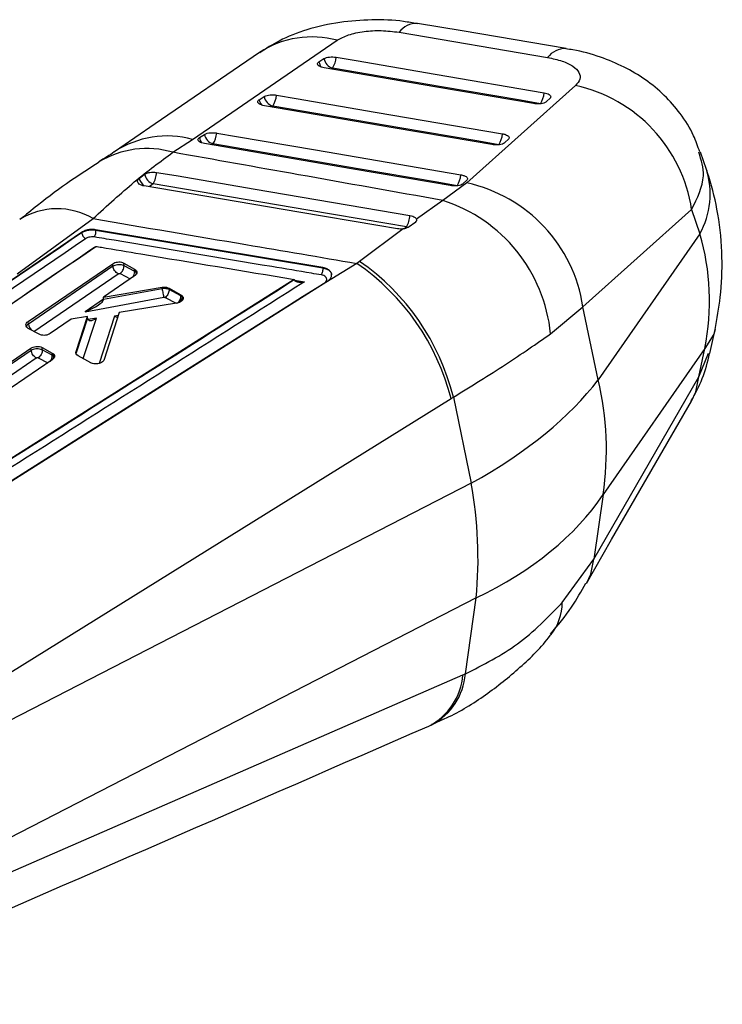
# Model space of a CAD drawing. Header units: millimetres. Extents: x 21 to 401, y 14 to 292.
# Tile 8 of 52: x 93 to 113, y 99 to 128. Entities that reach past the tile are written whole.
import ezdxf

# ---------------------------------------------------------------- set-up
doc = ezdxf.new("R2010")
doc.units = ezdxf.units.MM

msp = doc.modelspace()

# ---------------------------------------------------------------- linework, layer by layer
at = {"color": 7, "linetype": 'Continuous', "lineweight": 25}
for p, q in [((103.745287, 127.194397), (108.04116, 126.465631)), ((101.427316, 126.33933), (101.573078, 126.431626)), ((108.845106, 125.652157), (105.701537, 122.837404)), ((99.698225, 125.244311), (99.843986, 125.336626)), ((108.109953, 125.289249), (108.008439, 125.189324)), ((97.202803, 123.724557), (97.771005, 124.097062)), ((97.969137, 124.149243), (98.114899, 124.241557)), ((106.905751, 124.103875), (106.804237, 124.003959)), ((112.632766, 123.225867), (112.458368, 123.73252)), ((96.229684, 122.971602), (96.383335, 123.087866)), ((105.701537, 122.837404), (105.012536, 122.33139)), ((105.701548, 122.918594), (105.600033, 122.818679)), ((105.012536, 122.33139), (104.247532, 121.79034)), ((109.061106, 119.254203), (112.205617, 122.068969)), ((112.205617, 122.068969), (112.446207, 121.370023)), ((92.700608, 120.212964), (94.89414, 121.806756)), ((104.200469, 121.690528), (104.037849, 121.572103)), ((94.56173, 121.406534), (80.805546, 112.031861)), ((94.561902, 121.402575), (94.561728, 121.406563)), ((101.537566, 120.391082), (94.969007, 121.487522)), ((94.969505, 121.476037), (94.969007, 121.487522)), ((94.969505, 121.476037), (101.538035, 120.380271)), ((103.86512, 121.510779), (102.599787, 120.570863)), ((112.446207, 121.370023), (109.500329, 117.145873)), ((93.021267, 118.834687), (95.463621, 120.503221)), ((95.466803, 120.429839), (93.024673, 118.756139)), ((95.466803, 120.429839), (95.463621, 120.503221)), ((95.466849, 120.429836), (95.466803, 120.429839)), ((95.785997, 120.523062), (96.096122, 120.350414)), ((95.789503, 120.442266), (95.785997, 120.523062)), ((96.099231, 120.278754), (95.7895, 120.442268)), ((102.522753, 120.513203), (100.954535, 119.544438)), ((101.538035, 120.380271), (101.537566, 120.391082)), ((102.599787, 120.570863), (102.522753, 120.513203)), ((96.096669, 120.151629), (95.19745, 119.538248)), ((96.096122, 120.350414), (96.136122, 120.319565)), ((96.099231, 120.278754), (96.096122, 120.350414)), ((96.139129, 120.250254), (96.136122, 120.319565)), ((96.139129, 120.250245), (96.139129, 120.250254)), ((100.714095, 120.049746), (85.044416, 110.143345)), ((92.17359, 113.997322), (101.575476, 119.938469)), ((95.19745, 119.538248), (96.89114, 119.824106)), ((96.892976, 119.781753), (96.89114, 119.824106)), ((100.714697, 120.04597), (100.714095, 120.049746)), ((100.954535, 119.544438), (101.66859, 119.995697)), ((101.66859, 119.995697), (101.668112, 119.985245)), ((95.19984, 119.483137), (95.19745, 119.538248)), ((96.892976, 119.781753), (95.199593, 119.472612)), ((96.89298, 119.781678), (96.892976, 119.781753)), ((97.091337, 119.797179), (97.433466, 119.60726)), ((97.093208, 119.75403), (97.091337, 119.797179)), ((97.09321, 119.75401), (97.093208, 119.75403)), ((97.434926, 119.573629), (97.093208, 119.75403)), ((97.433466, 119.60726), (97.471088, 119.579015)), ((97.434926, 119.573629), (97.433466, 119.60726)), ((97.472455, 119.547491), (97.471088, 119.579015)), ((97.472455, 119.547491), (97.472449, 119.547444)), ((94.668746, 119.117682), (96.94125, 119.532554)), ((97.309748, 119.361967), (95.650186, 119.089405)), ((108.126323, 118.477448), (109.061106, 119.254203)), ((109.500329, 117.145873), (109.061106, 119.254203)), ((94.735657, 118.975011), (94.260529, 118.899158)), ((94.401757, 117.964399), (94.735657, 118.975011)), ((94.737566, 118.931001), (94.735657, 118.975011)), ((95.650186, 119.089405), (95.214292, 117.734556)), ((93.024673, 118.756139), (93.021267, 118.834687)), ((94.260529, 118.899158), (93.654211, 118.485572)), ((94.737692, 118.928257), (94.403271, 117.929506)), ((94.603969, 117.765001), (94.993661, 118.928818)), ((93.021694, 118.635984), (92.976826, 118.672424)), ((93.331766, 118.464737), (93.021694, 118.635984)), ((112.730793, 117.904948), (112.880818, 118.603393)), ((91.358953, 116.873957), (93.099736, 118.061251)), ((93.102492, 117.997679), (91.361952, 116.804815)), ((93.102492, 117.997679), (93.099736, 118.061251)), ((93.102535, 117.997675), (93.102492, 117.997679)), ((93.422078, 118.081869), (93.712816, 117.921677)), ((93.425192, 118.010106), (93.422078, 118.081869)), ((93.71563, 117.856785), (93.425192, 118.010106)), ((93.712816, 117.921677), (93.748085, 117.895961)), ((93.71563, 117.856785), (93.712816, 117.921677)), ((93.750825, 117.832781), (93.748085, 117.895961)), ((93.750827, 117.832762), (93.750825, 117.832781)), ((94.403271, 117.929506), (94.401757, 117.964399)), ((94.463757, 117.840574), (94.421209, 117.874111)), ((94.829999, 117.638952), (94.463757, 117.840574)), ((112.590096, 118.053071), (109.644218, 113.828926)), ((112.415157, 117.238639), (112.590096, 118.053071)), ((93.713263, 117.723947), (91.972405, 116.538576)), ((109.377191, 111.967798), (112.415157, 117.238639)), ((86.717875, 105.102234), (105.246239, 116.605093)), ((105.246239, 116.605093), (105.313586, 116.646633)), ((105.313586, 116.646633), (105.832337, 114.156547)), ((105.832337, 114.156547), (86.740138, 104.346083)), ((109.644218, 113.828926), (109.377191, 111.967798)), ((108.463383, 110.707493), (109.377191, 111.967798)), ((105.976048, 110.843722), (86.883849, 101.033254)), ((105.66067, 108.645595), (105.976048, 110.843722)), ((86.918215, 100.483972), (105.592812, 108.615849)), ((105.592812, 108.615849), (105.66067, 108.645595))]:
    msp.add_line(p, q, dxfattribs=at)
at = {"color": 8, "linetype": 'Continuous', "lineweight": 25}
for p, q in [((101.819364, 126.156956), (101.780521, 126.132365)), ((100.090252, 125.061936), (100.051366, 125.037311)), ((98.361152, 123.966852), (98.322238, 123.942211)), ((96.632226, 122.812342), (96.519121, 122.726541)), ((103.88121, 121.513314), (103.958226, 121.568519)), ((93.184907, 118.545842), (95.616422, 120.212262)), ((95.674717, 120.216611), (95.966281, 120.062695)), ((100.72141, 120.030249), (101.009445, 119.982253)), ((95.199887, 119.481721), (94.668746, 119.117682)), ((96.978768, 119.528184), (97.297455, 119.359945)), ((95.511567, 118.986845), (95.066752, 117.621542)), ((95.623613, 119.006813), (95.511567, 118.986845)), ((94.993661, 118.928818), (94.752106, 118.887121)), ((112.415157, 117.238639), (112.688899, 117.913865)), ((91.516173, 116.590396), (93.252128, 117.780121)), ((93.310403, 117.784452), (93.587385, 117.638238)), ((94.603969, 117.765001), (94.599123, 117.76531))]:
    msp.add_line(p, q, dxfattribs=at)
at = {"color": 7, "linetype": 'Continuous', "lineweight": 25, "flags": 128}
for points in [[(108.572386, 126.721812), (105.565001, 127.231657), (104.276118, 127.45017)], [(97.771005, 124.097062), (101.466097, 126.625502), (101.95772, 126.961938)], [(99.703251, 126.60654), (96.693217, 124.547634), (95.515457, 123.741856)], [(101.927489, 126.471869), (102.498686, 126.374269), (104.783478, 125.98384), (107.937567, 125.444862)], [(107.632427, 125.132192), (107.06123, 125.229822), (104.776439, 125.620322), (101.578106, 126.166954)], [(107.829461, 125.129907), (107.25826, 125.227514), (104.973463, 125.617963), (101.819364, 126.156956)], [(100.19839, 125.37685), (100.76959, 125.279183), (103.05439, 124.888534), (106.733359, 124.259509)], [(106.428231, 123.946866), (105.85703, 124.044544), (103.572231, 124.435241), (99.849017, 125.071911)], [(106.625233, 123.944554), (106.054034, 124.042219), (103.76923, 124.43289), (100.090252, 125.061936)], [(98.4693, 124.281771), (99.040501, 124.184076), (101.325306, 123.793277), (105.529154, 123.074241)], [(105.224032, 122.761609), (104.652831, 122.859313), (102.368025, 123.250142), (98.119933, 123.976811)], [(105.421015, 122.759286), (104.849813, 122.85699), (102.565006, 123.247804), (98.361152, 123.966852)], [(96.731276, 123.144794), (97.29352, 123.049295), (99.577955, 122.661181), (104.057962, 121.899686)], [(103.695155, 121.5128), (103.127983, 121.60879), (100.843579, 121.995308), (96.373696, 122.751138)], [(103.958226, 121.568519), (103.387161, 121.665527), (101.102911, 122.053462), (96.632226, 122.812342)], [(100.954535, 119.544438), (100.580003, 119.307753), (97.03278, 117.066283), (92.265434, 114.054338)], [(109.161214, 111.259564), (109.892222, 112.527901), (112.199061, 116.530052)]]:
    msp.add_lwpolyline(points, dxfattribs=at)
at = {"color": 8, "linetype": 'Continuous', "lineweight": 25, "flags": 128}
for points in [[(103.958226, 121.568519), (103.999534, 121.55908), (104.020469, 121.55711)], [(96.157001, 120.225081), (96.139151, 120.250232), (96.139129, 120.250254), (96.139129, 120.250254)], [(97.498106, 119.489755), (97.492646, 119.520249), (97.472477, 119.547467), (97.472455, 119.547491), (97.472455, 119.547491)], [(112.880969, 118.604095), (112.843648, 118.47154), (112.590096, 118.053071)], [(93.773703, 117.799629), (93.77203, 117.806642), (93.750849, 117.832759), (93.750825, 117.832781), (93.750825, 117.832781)], [(94.418441, 117.876312), (94.408943, 117.899493), (94.403271, 117.929506)], [(112.199629, 116.531185), (112.324106, 116.803373), (112.415157, 117.238639)], [(109.160559, 111.25843), (109.286191, 111.532644), (109.377191, 111.967798)]]:
    msp.add_lwpolyline(points, dxfattribs=at)
at = {"color": 8, "linetype": 'Continuous', "lineweight": 25}
for centre, radius, start, end in [((104.248491, 126.828852), 0.621962, 87.4838246, 144.0040682), ((101.224208, 124.285531), 2.775102, 74.6735114, 123.2245697), ((108.545666, 126.09904), 0.623631, 87.750615, 143.9966342), ((101.794762, 126.415836), 0.375327, 191.7615684, 218.542155), ((100.065817, 125.32086), 0.375478, 191.7634936, 218.5359762), ((97.036648, 121.420958), 2.775034, 74.6550555, 123.2387926), ((98.336776, 124.225795), 0.375525, 191.7624809, 218.5353138), ((96.44857, 121.163871), 2.669452, 73.5880169, 121.2637056), ((96.625428, 123.077343), 0.409626, 194.9597036, 232.033917), ((110.34259, 122.518788), 2.396845, 331.3614662, 17.1577619), ((93.855579, 120.057699), 2.034161, 59.298852, 121.962193), ((95.820021, 120.279968), 0.279213, 323.5847997, 359.7507873), ((97.149149, 119.576575), 0.285792, 313.4931714, 359.4093278), ((93.335324, 118.809273), 0.315162, 189.7059477, 225.8805632), ((93.435337, 117.858247), 0.280297, 320.2235161, 359.7012362), ((106.969437, 110.714965), 1.493965, 321.481104, 359.7134615), ((103.744657, 108.782828), 1.855683, 297.7451002, 354.837394), ((103.831237, 108.798272), 1.835793, 298.0728298, 355.2293715)]:
    msp.add_arc(centre, radius, start, end, dxfattribs=at)
at = {"color": 7, "linetype": 'Continuous', "lineweight": 25}
for centre, radius, start, end in [((101.925186, 126.499595), 0.358608, 190.9257412, 252.8370954), ((101.304325, 126.509812), 0.624318, 325.5847742, 356.5156595), ((107.939011, 121.434941), 4.313458, 8.452438, 77.8739954), ((100.196096, 125.404565), 0.358605, 190.9208637, 252.8331461), ((99.575196, 125.414825), 0.62435, 325.5831373, 356.5129224), ((107.314242, 125.482784), 0.624477, 325.5924496, 356.5184882), ((98.467043, 124.309502), 0.358639, 190.920793, 252.8269437), ((97.845879, 124.319834), 0.624582, 325.5873335, 356.5061486), ((106.109967, 124.297486), 0.624548, 325.5907225, 356.513785), ((96.764264, 123.181794), 0.392338, 193.8514957, 250.3336406), ((96.015015, 123.177214), 0.716995, 329.4099747, 357.4083975), ((104.90563, 123.112285), 0.624684, 325.5918651, 356.5083991), ((104.794565, 118.620489), 4.313348, 8.4484378, 77.8617591), ((103.634548, 118.033185), 4.513692, 5.6485175, 72.2243425), ((103.347887, 121.932936), 0.710854, 329.1597146, 357.3189755), ((98.692181, 114.940724), 6.762085, 14.2487711, 55.4950194), ((98.795297, 115.039392), 6.713517, 13.8513453, 55.4802003), ((101.053539, 115.117856), 8.686836, 351.4670893, 13.5007831), ((93.661193, 111.969032), 12.366163, 354.7789103, 10.1889642)]:
    msp.add_arc(centre, radius, start, end, dxfattribs=at)
for centre, major_axis, ratio, start_param, end_param in [((99.821299, 118.436061), (12.801971, 2.156274), 0.733784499, 6.017806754, 6.366872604), ((95.939545, 120.18342), (0.225939, 0.012546), 0.556476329, 0.457793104, 0.755473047), ((97.274986, 119.478171), (0.226233, 0.01258), 0.556536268, 0.479752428, 0.755142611), ((94.651387, 119.266572), (0.54562, 0.22473), 0.245085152, 4.643444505, 6.156556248), ((94.880322, 119.423479), (0.317671, 0.073305), 0.477120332, 6.128862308, 6.194899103), ((95.494208, 119.135732), (-0.137421, 0.157915), 0.501228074, 2.203050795, 2.849893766), ((94.778767, 119.043605), (0.019163, 0.193314), 0.191945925, 2.211497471, 2.229057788), ((94.976302, 119.077707), (0.223295, 0.191666), 0.440580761, 2.811634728, 4.423620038), ((93.553026, 117.759881), (0.229561, 0.012964), 0.557204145, 0.501669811, 0.752697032), ((94.626511, 117.911899), (0.228024, 0.012787), 0.556898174, 2.902875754, 3.134539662), ((96.842583, 117.83083), (13.601963, 2.449108), 0.468116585, 5.347231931, 5.815419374), ((96.842583, 117.83083), (13.740602, -1.495104), 0.613559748, 5.504177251, 5.972364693)]:
    msp.add_ellipse(centre, major_axis=major_axis, ratio=ratio, start_param=start_param, end_param=end_param, dxfattribs=at)
for points, knots in [([(104.269241, 127.435536), (104.138396, 127.461421), (103.710625, 127.546046), (102.950268, 127.565731), (102.004905, 127.498705), (101.105142, 127.293775), (100.325427, 126.998493), (99.897381, 126.720967), (99.713349, 126.601648)], [0, 0, 0, 0, 0.0838114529, 0.2740067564, 0.4664538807, 0.6738904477, 0.859793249, 1, 1, 1, 1]), ([(101.95772, 126.961938), (102.058019, 127.017292), (102.258833, 127.128118), (102.715904, 127.224793), (103.236648, 127.257411), (103.572991, 127.215742), (103.745287, 127.194397)], [0, 0, 0, 0, 0.2534150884, 0.507371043, 0.7476451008, 1, 1, 1, 1]), ([(112.439235, 123.734929), (112.384896, 123.893898), (112.249794, 124.289134), (111.894717, 124.84245), (111.422793, 125.386102), (110.872933, 125.837492), (110.251146, 126.207652), (109.548103, 126.492902), (108.979607, 126.660139), (108.635318, 126.704982), (108.568043, 126.713744)], [0, 0, 0, 0, 0.096823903, 0.240728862, 0.376715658, 0.514720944, 0.654701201, 0.800557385, 0.961028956, 1, 1, 1, 1]), ([(101.573078, 126.431626), (101.57514, 126.432894), (101.594479, 126.444783), (101.643293, 126.464159), (101.732076, 126.480213), (101.831929, 126.484199), (101.89579, 126.475959), (101.927489, 126.471869)], [0, 0, 0, 0, 0.029082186, 0.272685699, 0.516293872, 0.759902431, 1, 1, 1, 1]), ([(108.04116, 126.465631), (108.186088, 126.434644), (108.476076, 126.372644), (108.791485, 126.216631), (108.969414, 126.034637), (109.003105, 125.836771), (108.898528, 125.714578), (108.845106, 125.652157)], [0, 0, 0, 0, 0.197327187, 0.39483362, 0.589882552, 0.790498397, 1, 1, 1, 1]), ([(101.578106, 126.166954), (101.549154, 126.173181), (101.490242, 126.185852), (101.424976, 126.217661), (101.386871, 126.255257), (101.38219, 126.295045), (101.403256, 126.323115), (101.423383, 126.336679), (101.427316, 126.33933)], [0, 0, 0, 0, 0.185507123, 0.377477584, 0.569451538, 0.761422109, 0.953387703, 1, 1, 1, 1]), ([(99.849017, 125.071911), (99.820018, 125.078154), (99.76106, 125.090846), (99.695802, 125.122675), (99.657743, 125.160298), (99.653118, 125.200096), (99.674209, 125.228152), (99.694317, 125.241681), (99.698225, 125.244311)], [0, 0, 0, 0, 0.185817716, 0.377789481, 0.569752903, 0.761723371, 0.953693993, 1, 1, 1, 1]), ([(99.843986, 125.336626), (99.857989, 125.34413), (99.891021, 125.361829), (99.967402, 125.38052), (100.063744, 125.388922), (100.143759, 125.385282), (100.186749, 125.378646), (100.19839, 125.37685)], [0, 0, 0, 0, 0.179191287, 0.42266286, 0.666123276, 0.909590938, 1, 1, 1, 1]), ([(107.937567, 125.444862), (107.965978, 125.438778), (108.024355, 125.426277), (108.089806, 125.394794), (108.128043, 125.357341), (108.134462, 125.32029), (108.117372, 125.298645), (108.109953, 125.289249)], [0, 0, 0, 0, 0.201076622, 0.413162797, 0.625252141, 0.837340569, 1, 1, 1, 1]), ([(108.008439, 125.189324), (107.996377, 125.179887), (107.969769, 125.15907), (107.898691, 125.135493), (107.807036, 125.121978), (107.713499, 125.121051), (107.657034, 125.128811), (107.632427, 125.132192)], [0, 0, 0, 0, 0.180210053, 0.397523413, 0.6148346, 0.832149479, 1, 1, 1, 1]), ([(98.119933, 123.976811), (98.090932, 123.983057), (98.031971, 123.995755), (97.966713, 124.027598), (97.928655, 124.065221), (97.924033, 124.105014), (97.94512, 124.133085), (97.965229, 124.146613), (97.969137, 124.149243)], [0, 0, 0, 0, 0.185826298, 0.377793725, 0.569762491, 0.761727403, 0.953694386, 1, 1, 1, 1]), ([(98.114899, 124.241557), (98.128926, 124.249074), (98.161982, 124.266789), (98.238416, 124.285477), (98.334765, 124.293866), (98.41474, 124.290187), (98.457694, 124.283561), (98.4693, 124.281771)], [0, 0, 0, 0, 0.179460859, 0.422927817, 0.666393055, 0.909860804, 1, 1, 1, 1]), ([(106.733359, 124.259509), (106.763286, 124.253025), (106.823141, 124.240056), (106.888364, 124.207565), (106.924981, 124.169901), (106.929611, 124.133548), (106.912771, 124.112605), (106.905751, 124.103875)], [0, 0, 0, 0, 0.2120925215, 0.4241926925, 0.6362884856, 0.8483875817, 1, 1, 1, 1]), ([(106.804237, 124.003959), (106.792177, 123.994523), (106.76557, 123.973708), (106.694498, 123.950141), (106.602842, 123.936636), (106.509306, 123.935715), (106.452839, 123.943482), (106.428231, 123.946866)], [0, 0, 0, 0, 0.180187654, 0.397507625, 0.614824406, 0.832139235, 1, 1, 1, 1]), ([(94.89414, 121.806756), (95.300529, 122.178099), (96.122535, 122.929218), (96.840028, 123.457467), (97.202803, 123.724557)], [0, 0, 0, 0, 0.494386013, 1, 1, 1, 1]), ([(95.514031, 123.74139), (95.511419, 123.739446), (95.382949, 123.643787), (95.221434, 123.546116), (95.063203, 123.45043)], [0, 0, 0, 0, 0.020330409, 1, 1, 1, 1]), ([(105.012536, 122.33139), (103.618617, 122.579818), (101.015006, 123.043842), (98.412146, 123.508614), (97.202803, 123.724557)], [0, 0, 0, 0, 0.535379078, 1, 1, 1, 1]), ([(95.067882, 123.436835), (94.795023, 123.262725), (94.214306, 122.89217), (93.4547, 122.324508), (92.950608, 121.91636), (92.780898, 121.77895)], [0, 0, 0, 0, 0.370245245, 0.78798332, 1, 1, 1, 1]), ([(96.373696, 122.751138), (96.347956, 122.756808), (96.292082, 122.769116), (96.226378, 122.804545), (96.184761, 122.850859), (96.176566, 122.901873), (96.19668, 122.943254), (96.221591, 122.96465), (96.229684, 122.971602)], [0, 0, 0, 0, 0.160466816, 0.348326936, 0.536014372, 0.723281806, 0.910094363, 1, 1, 1, 1]), ([(96.383335, 123.087866), (96.403436, 123.100094), (96.444368, 123.124993), (96.533509, 123.147539), (96.632457, 123.155632), (96.699359, 123.150259), (96.730809, 123.144874), (96.731276, 123.144794)], [0, 0, 0, 0, 0.2420174, 0.492833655, 0.744211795, 0.996198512, 1, 1, 1, 1]), ([(105.529154, 123.074241), (105.529603, 123.074163), (105.560949, 123.068772), (105.619601, 123.053812), (105.685038, 123.021923), (105.721044, 122.983999), (105.725229, 122.947902), (105.708457, 122.927144), (105.701548, 122.918594)], [0, 0, 0, 0, 0.003081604, 0.215173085, 0.427265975, 0.63935652, 0.85144723, 1, 1, 1, 1]), ([(112.880818, 118.603393), (112.938101, 118.914526), (113.065173, 119.604724), (113.10847, 120.726318), (112.997539, 121.900256), (112.795556, 122.74017), (112.654865, 123.159933), (112.632766, 123.225867)], [0, 0, 0, 0, 0.20141967, 0.446816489, 0.714907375, 0.955219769, 1, 1, 1, 1]), ([(105.600033, 122.818679), (105.587973, 122.809243), (105.561367, 122.788428), (105.4903, 122.764877), (105.398646, 122.751367), (105.305108, 122.750443), (105.248641, 122.758219), (105.224032, 122.761609)], [0, 0, 0, 0, 0.180176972, 0.397496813, 0.614813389, 0.832130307, 1, 1, 1, 1]), ([(104.057962, 121.899686), (104.086374, 121.893407), (104.144852, 121.880484), (104.210096, 121.845301), (104.23945, 121.81287), (104.246255, 121.793901), (104.247532, 121.79034)], [0, 0, 0, 0, 0.29763029, 0.612607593, 0.927282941, 1, 1, 1, 1]), ([(94.89414, 121.806756), (96.368489, 121.557317), (98.911703, 121.12704), (101.454192, 120.694846), (102.522753, 120.513203)], [0, 0, 0, 0, 0.579718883, 1, 1, 1, 1]), ([(104.037849, 121.572103), (104.017733, 121.560001), (103.976075, 121.534941), (103.910549, 121.517654), (103.871909, 121.511806), (103.86512, 121.510779)], [0, 0, 0, 0, 0.434970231, 0.900730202, 1, 1, 1, 1]), ([(104.247532, 121.79034), (104.249034, 121.774551), (104.252037, 121.742976), (104.224801, 121.709138), (104.203782, 121.693062), (104.200469, 121.690528)], [0, 0, 0, 0, 0.457267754, 0.914454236, 1, 1, 1, 1]), ([(80.805867, 112.031392), (82.208395, 112.989026), (86.792923, 116.119302), (91.378897, 119.237993), (94.5619, 121.402594)], [0, 0, 0, 0, 0.305926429, 1, 1, 1, 1]), ([(94.969005, 121.487516), (94.930105, 121.491421), (94.852308, 121.499231), (94.727462, 121.481217), (94.628537, 121.44759), (94.578878, 121.41709), (94.56193, 121.406681)], [0, 0, 0, 0, 0.272317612, 0.544622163, 0.844582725, 1, 1, 1, 1]), ([(94.562311, 121.402793), (94.562578, 121.402944), (94.562856, 121.403102), (94.56312, 121.403332), (94.563131, 121.403341)], [0, 0, 0, 0, 0.960143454, 1, 1, 1, 1]), ([(94.562516, 121.402927), (94.565964, 121.386563), (94.572858, 121.353836), (94.601259, 121.301794), (94.6385, 121.255607), (94.666156, 121.236636), (94.679984, 121.227151)], [0, 0, 0, 0, 0.250005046, 0.500009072, 0.750015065, 1, 1, 1, 1]), ([(94.563131, 121.403341), (94.563142, 121.403348), (94.590861, 121.419349), (94.656222, 121.452591), (94.774257, 121.481134), (94.883048, 121.48552), (94.948011, 121.480553), (94.969488, 121.476044), (94.969503, 121.476041)], [0, 0, 0, 0, 0.000108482, 0.268598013, 0.541756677, 0.843411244, 0.999894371, 1, 1, 1, 1]), ([(94.9294, 121.27665), (94.91596, 121.278327), (94.876625, 121.283237), (94.809907, 121.278489), (94.736532, 121.259659), (94.698917, 121.238046), (94.680191, 121.227287)], [0, 0, 0, 0, 0.15619499, 0.457134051, 0.729738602, 1, 1, 1, 1]), ([(94.969503, 121.476041), (94.969608, 121.459281), (94.969817, 121.425758), (94.961309, 121.368868), (94.947592, 121.315265), (94.935464, 121.289522), (94.9294, 121.27665)], [0, 0, 0, 0, 0.249987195, 0.500009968, 0.749999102, 1, 1, 1, 1]), ([(101.496304, 120.180579), (101.401132, 120.196483), (100.925273, 120.276003), (98.926665, 120.609808), (96.832868, 120.959266), (95.119776, 121.244909), (94.9294, 121.276652)], [0, 0, 0, 0, 0.043477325, 0.217387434, 0.913027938, 1, 1, 1, 1]), ([(103.86512, 121.510779), (103.839324, 121.508107), (103.782062, 121.502176), (103.725976, 121.509032), (103.695155, 121.5128)], [0, 0, 0, 0, 0.4504759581, 1, 1, 1, 1]), ([(94.680193, 121.227286), (91.49771, 119.062462), (86.912545, 115.94349), (82.329421, 112.812643), (80.927364, 111.854862)], [0, 0, 0, 0, 0.69408256, 1, 1, 1, 1]), ([(81.43335, 111.791541), (83.68904, 113.329427), (88.193574, 116.40053), (92.699664, 119.462929), (94.949284, 120.991801)], [0, 0, 0, 0, 0.500760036, 1, 1, 1, 1]), ([(81.634757, 111.928509), (81.643069, 111.934176), (81.937094, 112.134633), (83.374076, 113.114006), (87.812889, 116.136715), (91.966743, 118.958807), (94.977398, 121.00422)], [0, 0, 0, 0, 0.001869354, 0.066123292, 0.323139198, 1, 1, 1, 1]), ([(94.977398, 121.00422), (95.030125, 120.995455), (95.463539, 120.923409), (97.375756, 120.605582), (99.235272, 120.295971), (100.714095, 120.049746)], [0, 0, 0, 0, 0.027573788, 0.226655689, 1, 1, 1, 1]), ([(95.463621, 120.503221), (95.483532, 120.514563), (95.523358, 120.537248), (95.599595, 120.55457), (95.677074, 120.556438), (95.741542, 120.544256), (95.773439, 120.529049), (95.785997, 120.523062)], [0, 0, 0, 0, 0.2155536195, 0.4311375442, 0.646045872, 0.8606451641, 1, 1, 1, 1]), ([(95.789498, 120.44226), (95.789489, 120.442265), (95.785485, 120.444577), (95.762756, 120.454599), (95.713763, 120.469949), (95.637895, 120.475828), (95.562589, 120.467596), (95.504567, 120.450138), (95.476873, 120.435232), (95.466849, 120.429836)], [0, 0, 0, 0, 0.000101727, 0.047583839, 0.259240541, 0.472206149, 0.688016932, 0.887070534, 1, 1, 1, 1]), ([(95.616422, 120.212262), (95.598903, 120.223584), (95.563865, 120.24623), (95.516277, 120.303338), (95.479929, 120.368299), (95.471209, 120.409323), (95.466849, 120.429836)], [0, 0, 0, 0, 0.249990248, 0.499990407, 0.749983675, 1, 1, 1, 1]), ([(95.674717, 120.216611), (95.690719, 120.22975), (95.722722, 120.256027), (95.760885, 120.315549), (95.786408, 120.381168), (95.788468, 120.421897), (95.789498, 120.44226)], [0, 0, 0, 0, 0.250000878, 0.500003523, 0.75000971, 1, 1, 1, 1]), ([(101.76902, 120.093412), (101.776268, 120.108071), (101.796677, 120.149348), (101.795828, 120.220008), (101.752317, 120.295507), (101.668874, 120.355253), (101.588603, 120.382016), (101.542743, 120.390167), (101.537705, 120.391063)], [0, 0, 0, 0, 0.118153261, 0.332704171, 0.546983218, 0.760673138, 0.9737089, 1, 1, 1, 1]), ([(95.616422, 120.212262), (95.61819, 120.213358), (95.623118, 120.216414), (95.633469, 120.220169), (95.647057, 120.22227), (95.660889, 120.22153), (95.669895, 120.218973), (95.674013, 120.216956), (95.674717, 120.216611)], [0, 0, 0, 0, 0.110577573, 0.308174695, 0.523157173, 0.738080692, 0.955192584, 1, 1, 1, 1]), ([(96.136122, 120.319565), (96.145982, 120.305376), (96.165701, 120.276999), (96.162824, 120.228245), (96.138942, 120.184674), (96.10944, 120.161613), (96.096669, 120.151629)], [0, 0, 0, 0, 0.265588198, 0.53116265, 0.797037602, 1, 1, 1, 1]), ([(101.538447, 120.380202), (101.538497, 120.36338), (101.538597, 120.329734), (101.529562, 120.272692), (101.515148, 120.219039), (101.502495, 120.19342), (101.496168, 120.180609)], [0, 0, 0, 0, 0.249996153, 0.500018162, 0.749993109, 1, 1, 1, 1]), ([(101.575476, 119.938469), (101.576831, 119.939328), (101.597765, 119.952582), (101.631397, 119.982631), (101.655367, 120.032116), (101.6522, 120.08229), (101.622069, 120.127137), (101.569172, 120.16309), (101.520562, 120.174758), (101.496306, 120.18058)], [0, 0, 0, 0, 0.011446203, 0.176796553, 0.341934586, 0.506667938, 0.670985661, 0.835826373, 1, 1, 1, 1]), ([(85.044458, 110.14238), (87.653132, 111.790904), (92.876338, 115.091654), (98.102362, 118.385968), (100.714376, 120.045766), (100.714697, 120.04597)], [0, 0, 0, 0, 0.4994086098, 0.9999385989, 1, 1, 1, 1]), ([(101.009445, 119.982253), (98.335185, 118.290403), (93.017464, 114.926188), (87.698532, 111.565917), (85.05447, 109.895512)], [0, 0, 0, 0, 0.502896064, 1, 1, 1, 1]), ([(96.89114, 119.824106), (96.910121, 119.826313), (96.954811, 119.831511), (97.027483, 119.824572), (97.069601, 119.806503), (97.091337, 119.797179)], [0, 0, 0, 0, 0.263227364, 0.619764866, 1, 1, 1, 1]), ([(100.714697, 120.04597), (100.717144, 120.038573), (100.722692, 120.021805), (100.750155, 119.998757), (100.806945, 119.976341), (100.897187, 119.968057), (100.970711, 119.975334), (101.008703, 119.982121), (101.009445, 119.982253)], [0, 0, 0, 0, 0.084472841, 0.191493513, 0.36072227, 0.66705673, 0.993490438, 1, 1, 1, 1]), ([(101.66859, 119.995697), (101.699931, 120.018903), (101.740862, 120.04921), (101.763676, 120.085022), (101.76902, 120.093412)], [0, 0, 0, 0, 0.7657296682, 1, 1, 1, 1]), ([(97.09321, 119.75401), (97.0932, 119.754016), (97.076978, 119.763382), (97.049952, 119.771953), (97.002675, 119.78233), (96.954255, 119.785034), (96.912886, 119.787949), (96.892994, 119.781682), (96.89298, 119.781678)], [0, 0, 0, 0, 0.000205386, 0.316217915, 0.449921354, 0.712541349, 0.999790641, 1, 1, 1, 1]), ([(96.89298, 119.781678), (96.895776, 119.760718), (96.90137, 119.7188), (96.914196, 119.647247), (96.928307, 119.580038), (96.936936, 119.548382), (96.94125, 119.532554)], [0, 0, 0, 0, 0.249992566, 0.499980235, 0.749998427, 1, 1, 1, 1]), ([(97.09321, 119.75401), (97.092395, 119.73559), (97.090764, 119.698748), (97.069718, 119.638729), (97.037574, 119.583657), (97.008369, 119.551911), (96.988412, 119.53519), (96.982654, 119.531007), (96.978768, 119.528184)], [0, 0, 0, 0, 0.22745434, 0.454943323, 0.682440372, 0.909929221, 0.939208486, 1, 1, 1, 1]), ([(97.471088, 119.579015), (97.481338, 119.564853), (97.501837, 119.536528), (97.500219, 119.487395), (97.474172, 119.440159), (97.424522, 119.399695), (97.366063, 119.373485), (97.325373, 119.365163), (97.309748, 119.361967)], [0, 0, 0, 0, 0.178114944, 0.356222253, 0.53451918, 0.712475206, 0.889589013, 1, 1, 1, 1]), ([(96.94125, 119.532554), (96.945049, 119.533031), (96.952478, 119.533964), (96.961612, 119.533262), (96.970626, 119.531606), (96.975424, 119.52959), (96.978768, 119.528184)], [0, 0, 0, 0, 0.27966172, 0.5468181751, 0.6841656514, 1, 1, 1, 1]), ([(92.976826, 118.672424), (92.968127, 118.686967), (92.95073, 118.716053), (92.957503, 118.76503), (92.98343, 118.805762), (93.010851, 118.826724), (93.021267, 118.834687)], [0, 0, 0, 0, 0.276719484, 0.553422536, 0.830352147, 1, 1, 1, 1]), ([(93.654211, 118.485572), (93.634295, 118.474217), (93.594461, 118.451504), (93.518171, 118.43404), (93.440604, 118.431925), (93.376157, 118.443865), (93.344262, 118.458862), (93.331766, 118.464737)], [0, 0, 0, 0, 0.215723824, 0.431474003, 0.646643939, 0.861553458, 1, 1, 1, 1]), ([(105.313586, 116.646633), (105.834996, 116.96837), (106.894172, 117.621936), (107.7114, 118.189356), (108.126323, 118.477448)], [0, 0, 0, 0, 0.492279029, 1, 1, 1, 1]), ([(93.099736, 118.061251), (93.119645, 118.072586), (93.159466, 118.095258), (93.235694, 118.11269), (93.313177, 118.114764), (93.37764, 118.10284), (93.409533, 118.087789), (93.422078, 118.081869)], [0, 0, 0, 0, 0.215524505, 0.431084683, 0.646053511, 0.860775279, 1, 1, 1, 1]), ([(93.425184, 118.010111), (93.425176, 118.010115), (93.421154, 118.012437), (93.398392, 118.022445), (93.349373, 118.037799), (93.273495, 118.043672), (93.198189, 118.035427), (93.1402, 118.01796), (93.112531, 118.003059), (93.102535, 117.997675)], [0, 0, 0, 0, 0.0000939, 0.047788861, 0.259528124, 0.472389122, 0.688238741, 0.887365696, 1, 1, 1, 1]), ([(93.252128, 117.780121), (93.234607, 117.791442), (93.199565, 117.814085), (93.151974, 117.871192), (93.115621, 117.936145), (93.106897, 117.977165), (93.102535, 117.997675)], [0, 0, 0, 0, 0.249998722, 0.500007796, 0.750011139, 1, 1, 1, 1]), ([(93.425192, 118.010106), (93.424162, 117.989743), (93.422104, 117.949016), (93.396574, 117.883398), (93.358412, 117.823876), (93.326407, 117.797594), (93.310403, 117.784452)], [0, 0, 0, 0, 0.249984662, 0.499992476, 0.749991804, 1, 1, 1, 1]), ([(93.748085, 117.895961), (93.758939, 117.882218), (93.780645, 117.854734), (93.781105, 117.80648), (93.759262, 117.760613), (93.728002, 117.735695), (93.713263, 117.723947)], [0, 0, 0, 0, 0.256796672, 0.513568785, 0.770659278, 1, 1, 1, 1]), ([(94.421209, 117.874111), (94.411624, 117.888383), (94.392588, 117.916725), (94.398715, 117.948583), (94.401757, 117.964399)], [0, 0, 0, 0, 0.5035511, 1, 1, 1, 1]), ([(112.193823, 116.540808), (112.309796, 116.751029), (112.547204, 117.181374), (112.663922, 117.659618), (112.723623, 117.904242)], [0, 0, 0, 0, 0.488494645, 1, 1, 1, 1]), ([(93.252128, 117.780121), (93.253889, 117.781211), (93.258804, 117.784254), (93.269142, 117.788008), (93.282723, 117.790126), (93.296559, 117.78937), (93.305575, 117.78682), (93.309696, 117.784799), (93.310403, 117.784452)], [0, 0, 0, 0, 0.110167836, 0.307635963, 0.522691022, 0.737693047, 0.955002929, 1, 1, 1, 1]), ([(95.214292, 117.734556), (95.206558, 117.718821), (95.191091, 117.68735), (95.138238, 117.647667), (95.070462, 117.619459), (94.993234, 117.606054), (94.916186, 117.608869), (94.861884, 117.623046), (94.836493, 117.635712), (94.829999, 117.638952)], [0, 0, 0, 0, 0.158542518, 0.317101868, 0.475150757, 0.632446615, 0.789281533, 0.946114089, 1, 1, 1, 1]), ([(108.12157, 109.794145), (108.335266, 110.050338), (108.723694, 110.516013), (109.014886, 111.034006), (109.145878, 111.267023)], [0, 0, 0, 0, 0.550153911, 1, 1, 1, 1]), ([(105.66067, 108.645595), (106.184452, 108.912674), (107.248445, 109.45521), (108.054256, 110.28579), (108.463383, 110.707493)], [0, 0, 0, 0, 0.492278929, 1, 1, 1, 1]), ([(104.687606, 107.194688), (104.832837, 107.253984), (105.38168, 107.478069), (106.251144, 108.017155), (107.250245, 108.815819), (107.870397, 109.426692), (108.131169, 109.777727), (108.138594, 109.787722)], [0, 0, 0, 0, 0.107736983, 0.40714796, 0.700851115, 0.991482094, 1, 1, 1, 1]), ([(86.136923, 99.096861), (87.155102, 99.540671), (93.312629, 102.224652), (99.469497, 104.903793), (104.608294, 107.139924)], [0, 0, 0, 0, 0.165355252, 1, 1, 1, 1]), ([(104.608602, 107.140599), (104.628736, 107.149282), (104.657741, 107.161791), (104.686698, 107.174887), (104.695555, 107.178893)], [0, 0, 0, 0, 0.694130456, 1, 1, 1, 1])]:
    msp.add_open_spline(points, degree=3, knots=knots, dxfattribs=at)
at = {"color": 8, "linetype": 'Continuous', "lineweight": 25}
for points, knots in [([(112.205617, 122.068969), (112.367702, 122.400733), (112.649551, 122.977637), (112.482365, 123.501269), (112.411324, 123.723773)], [0, 0, 0, 0, 0.575076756, 1, 1, 1, 1]), ([(96.139133, 120.250243), (96.138448, 120.232272), (96.137436, 120.205747), (96.123323, 120.17929), (96.118772, 120.170758)], [0, 0, 0, 0, 0.677530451, 1, 1, 1, 1]), ([(101.538312, 120.380232), (101.578124, 120.370772), (101.657869, 120.351823), (101.742686, 120.294704), (101.789786, 120.235138), (101.788898, 120.195052), (101.788585, 120.180895)], [0, 0, 0, 0, 0.2818482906, 0.5645359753, 0.8462072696, 1, 1, 1, 1]), ([(97.472449, 119.547444), (97.471026, 119.529576), (97.46818, 119.49384), (97.441687, 119.437774), (97.413058, 119.406859), (97.398768, 119.391428)], [0, 0, 0, 0, 0.333697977, 0.667399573, 1, 1, 1, 1]), ([(93.024673, 118.756139), (93.024663, 118.756133), (93.006492, 118.745644), (92.979842, 118.725169), (92.970644, 118.702138), (92.967133, 118.693346)], [0, 0, 0, 0, 0.000358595, 0.6184058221, 1, 1, 1, 1]), ([(93.750827, 117.832762), (93.749767, 117.81471), (93.747781, 117.780917), (93.729565, 117.74685), (93.72108, 117.730981)], [0, 0, 0, 0, 0.534186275, 1, 1, 1, 1])]:
    msp.add_open_spline(points, degree=3, knots=knots, dxfattribs=at)

doc.saveas('drawing.dxf')
